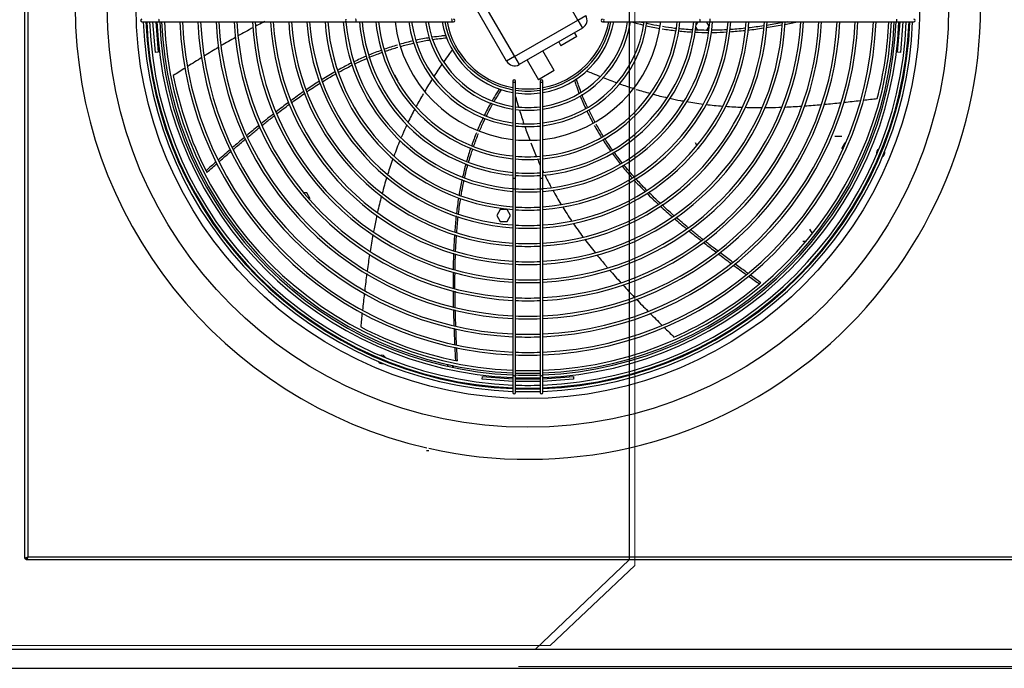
# Model space of a CAD drawing. Header units: millimetres. Extents: x 16698 to 93787, y -21104 to 39413.
# Tile 160 of 256: x 23937 to 24045, y 18109 to 18180. Entities that reach past the tile are written whole.
import ezdxf

# ---------------------------------------------------------------- set-up
doc = ezdxf.new("R2010")
doc.units = ezdxf.units.MM
for name, color, linetype in [('04817', 7, 'Continuous'), ('05001', 7, 'Continuous'), ('05362', 7, 'Continuous'), ('FE080_BOCCAGLIO_', 7, 'Continuous'), ('FE080_CORPO_VENT', 7, 'Continuous'), ('FE080_GRIGLIA_CO', 7, 'Continuous'), ('FL_KOTLOWNIA', 7, 'Continuous')]:
    doc.layers.add(name, color=color, linetype=linetype)
doc.linetypes.add('ZIGZAG', pattern='A,0.00254,-5.08,[131,ltypeshp.shx,S=5.08,R=0,X=-5.08,Y=0],-10.16,[131,ltypeshp.shx,S=5.08,R=180,X=5.08,Y=0],-5.08', length=20.32254)

msp = doc.modelspace()

# ---------------------------------------------------------------- linework, layer by layer
at = {"layer": '04817', "color": 7, "linetype": 'Continuous'}
for p, q in [((23938.01047, 18120.76347), (23938.01047, 18241.4629)), ((23938.32047, 18241.30318), (23938.32047, 18120.92318)), ((23938.01047, 18120.76347), (23938.16047, 18120.76347)), ((23938.16075, 18120.61318), (23938.16075, 18120.76318)), ((24048.01047, 18120.92318), (23938.32047, 18120.92318)), ((24048.01047, 18120.61318), (23938.16075, 18120.61318))]:
    msp.add_line(p, q, dxfattribs=at)
for points in [[(23938.01047, 18120.76347), (23938.01047, 18120.77678), (23938.01853, 18120.79009), (23938.04959, 18120.81671), (23938.07257, 18120.83002), (23938.12996, 18120.85663), (23938.16434, 18120.86994), (23938.23932, 18120.89656), (23938.27989, 18120.90987), (23938.32047, 18120.92318)], [(23938.16047, 18120.76347), (23938.16047, 18120.77678), (23938.16463, 18120.79009), (23938.18066, 18120.81671), (23938.19252, 18120.83002), (23938.22214, 18120.85663), (23938.23989, 18120.86994), (23938.27859, 18120.89656), (23938.29952, 18120.90987), (23938.32047, 18120.92318)], [(23938.32047, 18120.92318), (23938.30715, 18120.90224), (23938.29385, 18120.8813), (23938.26723, 18120.8426), (23938.25392, 18120.82486), (23938.2273, 18120.79524), (23938.21399, 18120.78338), (23938.18737, 18120.76735), (23938.17406, 18120.76318), (23938.16075, 18120.76318)], [(23938.32047, 18120.92318), (23938.30716, 18120.8826), (23938.29385, 18120.84204), (23938.26723, 18120.76706), (23938.25392, 18120.73267), (23938.2273, 18120.67529), (23938.21399, 18120.65231), (23938.18737, 18120.62125), (23938.17406, 18120.61318), (23938.16075, 18120.61318)]]:
    msp.add_open_spline(points, degree=3, knots=[0, 0, 0, 0, 0.25, 0.25, 0.5, 0.5, 0.75, 0.75, 1, 1, 1, 1], dxfattribs=at)
at = {"layer": '05001', "color": 7, "linetype": 'Continuous'}
msp.add_line((23981.91047, 18132.56318), (23982.16047, 18132.56318), dxfattribs=at)
at = {"layer": '05362', "color": 7, "linetype": 'Continuous'}
for p, q in [((24011.59281, 18179.46318), (24011.41232, 18179.15057)), ((24012.81679, 18178.96318), (24012.52812, 18179.46318)), ((24012.57405, 18178.54274), (24012.81679, 18178.96318)), ((24011.37632, 18178.83816), (24011.54115, 18178.55267)), ((23978.40414, 18173.66318), (23978.7823, 18173.00818)), ((24011.30414, 18166.26318), (24011.50057, 18165.92295)), ((24027.33863, 18166.91818), (24026.5823, 18166.91818)), ((24027.33863, 18165.60818), (24027.71679, 18166.26318)), ((24011.66067, 18165.64565), (24011.6823, 18165.60818)), ((23968.10287, 18160.76818), (23968.0823, 18160.76818)), ((23968.83863, 18160.76818), (23968.49145, 18160.76818)), ((23969.21679, 18160.11318), (23968.83863, 18160.76818)), ((23989.9823, 18158.91818), (23989.60414, 18158.26318)), ((23990.73863, 18158.91818), (23989.9823, 18158.91818)), ((23991.11679, 18158.26318), (23990.73863, 18158.91818)), ((23989.60414, 18158.26318), (23989.9823, 18157.60818)), ((23989.9823, 18157.60818), (23990.73863, 18157.60818)), ((23990.73863, 18157.60818), (23991.11679, 18158.26318)), ((24024.11278, 18156.29335), (24023.83863, 18156.76818)), ((24023.0823, 18155.45818), (24023.42755, 18155.45818)), ((24023.81897, 18155.45818), (24023.83863, 18155.45818)), ((24023.83863, 18155.45818), (24023.88346, 18155.53583))]:
    msp.add_line(p, q, dxfattribs=at)
for start, end in [(111.2580761, 151.4659945), (4.2454494, 44.4533678)]:
    msp.add_arc((23984.51047, 18141.61318), 0.375, start, end, dxfattribs=at)
at = {"layer": 'FE080_BOCCAGLIO_', "color": 7, "linetype": 'Continuous'}
for radius in [46, 42.85]:
    msp.add_circle((23993.01047, 18181.11318), radius, dxfattribs=at)
for centre, radius, start, end in [((23993.01047, 18181.11318), 49.5, 102.9035205, 257.0964795), ((23993.01047, 18181.11318), 49.5, 257.338425, 0), ((23993.01047, 18181.11318), 40.6, 182.3291645, 267.6708355), ((23993.01047, 18181.11318), 40.3, 182.3465129, 267.6534871), ((23993.01047, 18181.11318), 40.3, 272.3465129, 357.6534871), ((23993.01047, 18181.11318), 40.6, 272.3291645, 357.6708355), ((24031.58244, 18165.13615), 0.45, 116.1821214, 198.8178786), ((24031.58244, 18165.13615), 0.45, 61.4274071, 72.5126727), ((24031.58244, 18165.13615), 0.45, 298.3638833, 0), ((24031.58244, 18165.13615), 0.45, 0, 16.6361167), ((24031.58244, 18165.13615), 0.45, 242.4873273, 253.5725929), ((23977.03343, 18142.54121), 0.45, 152.4873273, 163.5725929), ((23977.03343, 18142.54121), 0.45, 208.3638833, 286.6361167), ((23977.03343, 18142.54121), 0.45, 26.1821214, 108.8178786), ((23977.03343, 18142.54121), 0.45, 331.4274071, 342.5126727), ((23993.01047, 18181.11318), 40.3, 268.0803033, 271.9196967), ((23993.01047, 18181.11318), 40.6, 268.0944935, 271.9055065)]:
    msp.add_arc(centre, radius, start, end, dxfattribs=at)
at = {"layer": 'FE080_CORPO_VENT', "color": 7, "linetype": 'Continuous'}
for p, q in [((23998.47457, 18179.64908), (23994.47457, 18186.57729)), ((23987.54636, 18182.57729), (23991.54636, 18175.64908)), ((23990.68034, 18175.14908), (23986.68034, 18182.07729)), ((23998.47457, 18179.64908), (23999.34059, 18180.14908)), ((23991.54636, 18175.64908), (23998.47457, 18179.64908)), ((23998.47457, 18179.64908), (23998.97457, 18178.78306)), ((23998.97457, 18178.78306), (23992.04636, 18174.78306)), ((23998.35854, 18177.85004), (23996.62649, 18176.85004)), ((23998.35854, 18177.85004), (23998.10854, 18178.28306)), ((23996.37649, 18177.28306), (23996.62649, 18176.85004)), ((23995.89444, 18174.11799), (23994.64444, 18176.28306)), ((23991.54636, 18175.64908), (23990.68034, 18175.14908)), ((23991.54636, 18175.64908), (23992.04636, 18174.78306)), ((23992.91239, 18175.28306), (23994.16239, 18173.11799)), ((23995.89444, 18174.11799), (23994.16239, 18173.11799))]:
    msp.add_line(p, q, dxfattribs=at)
for centre, radius, start, end in [((23998.47457, 18179.64908), 1, 300, 30), ((23993.01047, 18181.11318), 9, 190.5639776, 259.4360224), ((23993.01047, 18181.11318), 9, 280.5639776, 349.4360224), ((23993.01047, 18181.11318), 39.5, 345.2827061, 357.5985475), ((23991.54636, 18175.64908), 1, 210, 300), ((23993.01047, 18181.11318), 39.5, 190.9969918, 207.0058533), ((23993.01047, 18181.11318), 9, 261.3730734, 278.6269266), ((23993.01051, 18181.1131), 39.5, 207.0057094, 207.3096698), ((23993.01054, 18181.11325), 39.5, 309.8628523, 310.1668126), ((23993.01047, 18181.11318), 39.5, 293.8541346, 309.8629961), ((23993.01047, 18181.11318), 39.5, 242.4255632, 258.4344247)]:
    msp.add_arc(centre, radius, start, end, dxfattribs=at)
for points, knots in [([(23964.22718, 18179.48122), (23963.98743, 18179.36003), (23963.66339, 18179.19359), (23963.34091, 18179.02454), (23963.2563, 18178.97994)], [0.64142532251, 0.64142532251, 0.64142532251, 0.64142532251, 0.6662705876, 0.67512401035, 0.67512401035, 0.67512401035, 0.67512401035]), ([(24007.44639, 18178.98144), (24007.01248, 18179.05728), (24006.52506, 18179.15385), (24006.03508, 18179.26363), (24005.9793, 18179.2763)], [0.83227208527, 0.83227208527, 0.83227208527, 0.83227208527, 0.8753991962, 0.8809397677, 0.8809397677, 0.8809397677, 0.8809397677]), ([(24009.23284, 18178.7249), (24009.17245, 18178.73174), (24008.67048, 18178.79005), (24008.1695, 18178.86094), (24007.73163, 18178.93303)], [0.7734803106, 0.7734803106, 0.7734803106, 0.7734803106, 0.77941659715, 0.82283270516, 0.82283270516, 0.82283270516, 0.82283270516]), ([(24018.79495, 18179.01267), (24018.51723, 18178.97131), (24017.94709, 18178.89087), (24017.3754, 18178.82014), (24017.08217, 18178.7867)], [0.46051413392, 0.46051413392, 0.46051413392, 0.46051413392, 0.48806033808, 0.51698896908, 0.51698896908, 0.51698896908, 0.51698896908]), ([(24020.79954, 18179.34692), (24020.77799, 18179.34297), (24020.21391, 18179.2398), (24019.64836, 18179.14379), (24019.10303, 18179.05944)], [0.39403163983, 0.39403163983, 0.39403163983, 0.39403163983, 0.39618261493, 0.45032393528, 0.45032393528, 0.45032393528, 0.45032393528]), ([(23984.05183, 18177.95203), (23983.87138, 18177.93458), (23983.37086, 18177.8815), (23982.87034, 18177.81466), (23982.55037, 18177.7663)], [0, 0, 0, 0, 0.01934093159, 0.05364425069, 0.05364425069, 0.05364425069, 0.05364425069]), ([(24011.02737, 18178.57476), (24010.99345, 18178.57662), (24010.68765, 18178.59384), (24010.17945, 18178.62987), (24009.70615, 18178.6744), (24009.50414, 18178.69543)], [0.71482398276, 0.71482398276, 0.71482398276, 0.71482398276, 0.71814381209, 0.74475236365, 0.7645944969, 0.7645944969, 0.7645944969, 0.7645944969]), ([(24012.78943, 18178.52721), (24012.43561, 18178.52711), (24011.93726, 18178.53501), (24011.43925, 18178.5546), (24011.29493, 18178.56127)], [0.65739074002, 0.65739074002, 0.65739074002, 0.65739074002, 0.69197883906, 0.70609768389, 0.70609768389, 0.70609768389, 0.70609768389]), ([(24013.0355, 18178.29272), (24013.12266, 18178.29355), (24013.69875, 18178.30131), (24014.27906, 18178.32437), (24014.77398, 18178.35396)], [0.37196955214, 0.37196955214, 0.37196955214, 0.37196955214, 0.38062408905, 0.42910819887, 0.42910819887, 0.42910819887, 0.42910819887]), ([(24014.78802, 18178.58687), (24014.43522, 18178.56631), (24013.86024, 18178.54097), (24013.28447, 18178.5303), (24013.06233, 18178.5284)], [0.59218758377, 0.59218758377, 0.59218758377, 0.59218758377, 0.62677782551, 0.64849737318, 0.64849737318, 0.64849737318, 0.64849737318]), ([(24016.7891, 18178.75423), (24016.47547, 18178.72051), (24015.9022, 18178.66495), (24015.32756, 18178.6213), (24015.06751, 18178.6042)], [0.52662256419, 0.52662256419, 0.52662256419, 0.52662256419, 0.55753706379, 0.58305057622, 0.58305057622, 0.58305057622, 0.58305057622]), ([(23979.07293, 18176.76853), (23979.49885, 18176.88915), (23979.98763, 18177.01568), (23980.48471, 18177.13107), (23980.54624, 18177.14515)], [0.83205892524, 0.83205892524, 0.83205892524, 0.83205892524, 0.8753991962, 0.88151204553, 0.88151204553, 0.88151204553, 0.88151204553]), ([(23980.81437, 18177.2052), (23981.27789, 18177.30674), (23981.78853, 18177.40553), (23982.28269, 18177.48369), (23982.32625, 18177.49045)], [0.89037612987, 0.89037612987, 0.89037612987, 0.89037612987, 0.93628798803, 0.9407355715, 0.9407355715, 0.9407355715, 0.9407355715]), ([(23975.62985, 18175.56357), (23975.67672, 18175.58315), (23975.97514, 18175.70699), (23976.45454, 18175.89736), (23976.89038, 18176.05918), (23977.07158, 18176.12452)], [0.71318072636, 0.71318072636, 0.71318072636, 0.71318072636, 0.71814381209, 0.74475236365, 0.76357085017, 0.76357085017, 0.76357085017, 0.76357085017]), ([(23977.36309, 18176.22797), (23977.4189, 18176.24746), (23977.89351, 18176.41165), (23978.37263, 18176.56423), (23978.797, 18176.68892)], [0.7736429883, 0.7736429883, 0.7736429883, 0.7736429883, 0.77941659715, 0.82268914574, 0.82268914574, 0.82268914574, 0.82268914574]), ([(23984.75074, 18176.4199), (23984.61652, 18176.23669), (23984.30093, 18175.80118), (23983.99086, 18175.36127), (23983.81374, 18175.10569)], [0, 0, 0, 0, 0.021034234, 0.04979872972, 0.04979872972, 0.04979872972, 0.04979872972]), ([(23973.73716, 18174.96203), (23973.66154, 18174.9247), (23973.15447, 18174.67196), (23972.65014, 18174.40412), (23972.223, 18174.16633)], [0.37225087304, 0.37225087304, 0.37225087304, 0.37225087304, 0.38062408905, 0.42843756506, 0.42843756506, 0.42843756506, 0.42843756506]), ([(23972.30759, 18173.94824), (23972.61189, 18174.11709), (23973.11255, 18174.3858), (23973.62009, 18174.64198), (23973.81766, 18174.73925)], [0.59271557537, 0.59271557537, 0.59271557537, 0.59271557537, 0.62677782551, 0.6483082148, 0.6483082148, 0.6483082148, 0.6483082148]), ([(23974.07707, 18174.86556), (23974.3929, 18175.01764), (23974.83438, 18175.22161), (23975.28039, 18175.4154), (23975.40515, 18175.46866)], [0.65771056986, 0.65771056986, 0.65771056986, 0.65771056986, 0.69197883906, 0.70523540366, 0.70523540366, 0.70523540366, 0.70523540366]), ([(23970.57474, 18172.92856), (23970.83887, 18173.09254), (23971.32742, 18173.3889), (23971.82229, 18173.67528), (23972.04919, 18173.80352)], [0.52706818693, 0.52706818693, 0.52706818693, 0.52706818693, 0.55753706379, 0.58305175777, 0.58305175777, 0.58305175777, 0.58305175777]), ([(23999.42404, 18174.1049), (23999.63253, 18174.01481), (24000.14237, 18173.79764), (24000.65547, 18173.58723), (24000.95933, 18173.46558)], [0, 0, 0, 0, 0.021034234, 0.05131116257, 0.05131116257, 0.05131116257, 0.05131116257]), ([(23968.85843, 18171.81166), (23969.09388, 18171.97166), (23969.57324, 18172.29197), (23970.05822, 18172.60419), (23970.30521, 18172.75992)], [0.46013305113, 0.46013305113, 0.46013305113, 0.46013305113, 0.48806033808, 0.51668084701, 0.51668084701, 0.51668084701, 0.51668084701]), ([(23998.08584, 18173.08258), (23998.14301, 18172.91054), (23998.30462, 18172.4388), (23998.4794, 18171.97007), (23998.59588, 18171.67322)], [0, 0, 0, 0, 0.01934093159, 0.05314627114, 0.05314627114, 0.05314627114, 0.05314627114]), ([(23967.17876, 18170.62668), (23967.20587, 18170.64648), (23967.66713, 18170.98276), (23968.13279, 18171.31328), (23968.57552, 18171.61813)], [0.39288670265, 0.39288670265, 0.39288670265, 0.39288670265, 0.39618261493, 0.44892357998, 0.44892357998, 0.44892357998, 0.44892357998]), ([(23989.89634, 18172.1381), (23989.79747, 18171.98613), (23989.52372, 18171.55673), (23989.26098, 18171.11855), (23989.0965, 18170.83295)], [0, 0, 0, 0, 0.01934093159, 0.05427456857, 0.05427456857, 0.05427456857, 0.05427456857]), ([(23999.52655, 18170.10906), (23999.3273, 18170.53295), (23999.1205, 18171.00215), (23998.93685, 18171.46018), (23998.92092, 18171.50024)], [0.89096720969, 0.89096720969, 0.89096720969, 0.89096720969, 0.93628798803, 0.94063635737, 0.94063635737, 0.94063635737, 0.94063635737]), ([(23988.46606, 18169.15014), (23988.67437, 18169.57282), (23988.91581, 18170.034), (23989.16312, 18170.46936), (23989.18684, 18170.51082)], [0.89069386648, 0.89069386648, 0.89069386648, 0.89069386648, 0.93628798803, 0.94110867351, 0.94110867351, 0.94110867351, 0.94110867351]), ([(23991.64894, 18171.29734), (23991.66988, 18171.22237), (23991.77546, 18170.84693), (23991.88468, 18170.47232), (23991.9745, 18170.17311)], [0.01382839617, 0.01382839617, 0.01382839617, 0.01382839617, 0.021034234, 0.0499331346, 0.0499331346, 0.0499331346, 0.0499331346]), ([(24008.52681, 18171.09331), (24008.92054, 18171.00646), (24009.43244, 18170.90144), (24009.94626, 18170.80668), (24010.06374, 18170.78557)], [0.29613626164, 0.29613626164, 0.29613626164, 0.29613626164, 0.33347964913, 0.3445368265, 0.3445368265, 0.3445368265, 0.3445368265]), ([(23963.94547, 18168.13471), (23964.00731, 18168.18457), (23964.36897, 18168.47555), (23964.82845, 18168.84042), (23965.22826, 18169.15261), (23965.32497, 18169.2278)], [0.25926578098, 0.25926578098, 0.25926578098, 0.25926578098, 0.26706615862, 0.30484692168, 0.31687527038, 0.31687527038, 0.31687527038, 0.31687527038]), ([(24000.33524, 18168.51448), (24000.12733, 18168.89551), (23999.90461, 18169.32616), (23999.69021, 18169.76655), (23999.66782, 18169.81283)], [0.83289949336, 0.83289949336, 0.83289949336, 0.83289949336, 0.8753991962, 0.88037921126, 0.88037921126, 0.88037921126, 0.88037921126]), ([(24018.95199, 18170.08544), (24019.45391, 18170.08937), (24020.05567, 18170.10162), (24020.65669, 18170.12215), (24020.75659, 18170.12579)], [0.61986595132, 0.61986595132, 0.61986595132, 0.61986595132, 0.6662705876, 0.67552438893, 0.67552438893, 0.67552438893, 0.67552438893]), ([(23963.62376, 18168.14387), (23963.58597, 18168.11318), (23963.13096, 18167.7432), (23962.67905, 18167.37035), (23962.26694, 18167.02633)], [0.76087822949, 0.76087822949, 0.76087822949, 0.76087822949, 0.76543293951, 0.81575806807, 0.81575806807, 0.81575806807, 0.81575806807]), ([(23979.78418, 18168.20508), (23979.61364, 18167.84397), (23979.40213, 18167.37864), (23979.19979, 18166.90932), (23979.15597, 18166.80647)], [0.29649209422, 0.29649209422, 0.29649209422, 0.29649209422, 0.33347964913, 0.34383590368, 0.34383590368, 0.34383590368, 0.34383590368]), ([(23987.72861, 18167.53435), (23987.8965, 18167.93343), (23988.09663, 18168.38115), (23988.30986, 18168.82842), (23988.33505, 18168.88085)], [0.83300825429, 0.83300825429, 0.83300825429, 0.83300825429, 0.8753991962, 0.88103282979, 0.88103282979, 0.88103282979, 0.88103282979]), ([(24001.24035, 18166.96865), (24001.21388, 18167.01093), (24000.95143, 18167.43235), (24000.69905, 18167.86059), (24000.48151, 18168.24967)], [0.77454462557, 0.77454462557, 0.77454462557, 0.77454462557, 0.77941659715, 0.8230288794, 0.8230288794, 0.8230288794, 0.8230288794]), ([(23962.36393, 18166.83747), (23962.65859, 18167.08305), (23963.10641, 18167.45313), (23963.55623, 18167.81967), (23963.70875, 18167.94332)], [0.19234300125, 0.19234300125, 0.19234300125, 0.19234300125, 0.23002519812, 0.24930235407, 0.24930235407, 0.24930235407, 0.24930235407]), ([(23987.08364, 18165.86145), (23987.10001, 18165.90797), (23987.26571, 18166.37547), (23987.44334, 18166.84024), (23987.61232, 18167.25386), (23987.61268, 18167.25474)], [0.77460064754, 0.77460064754, 0.77460064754, 0.77460064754, 0.77941659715, 0.82303952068, 0.82313199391, 0.82313199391, 0.82313199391, 0.82313199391]), ([(23960.80612, 18165.52049), (23960.87761, 18165.58173), (23961.31114, 18165.95246), (23961.74158, 18166.31672), (23962.10293, 18166.61939)], [0.12569376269, 0.12569376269, 0.12569376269, 0.12569376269, 0.13484638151, 0.18119908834, 0.18119908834, 0.18119908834, 0.18119908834]), ([(24002.26216, 18165.44018), (24002.24147, 18165.46924), (24002.06326, 18165.72042), (24001.77173, 18166.14437), (24001.50967, 18166.54501), (24001.39842, 18166.71892)], [0.71465838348, 0.71465838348, 0.71465838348, 0.71465838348, 0.71814381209, 0.74475236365, 0.76492142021, 0.76492142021, 0.76492142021, 0.76492142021]), ([(23959.23561, 18164.1585), (23959.31567, 18164.2288), (23959.74665, 18164.60659), (23960.19769, 18164.99774), (23960.56698, 18165.31525)], [0.0573106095, 0.0573106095, 0.0573106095, 0.0573106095, 0.06814737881, 0.11548426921, 0.11548426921, 0.11548426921, 0.11548426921]), ([(23986.52367, 18164.10278), (23986.53397, 18164.1388), (23986.61972, 18164.43647), (23986.76892, 18164.92712), (23986.91761, 18165.37853), (23986.98302, 18165.57068)], [0.71448268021, 0.71448268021, 0.71448268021, 0.71448268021, 0.71814381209, 0.74475236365, 0.76458193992, 0.76458193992, 0.76458193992, 0.76458193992]), ([(24003.30927, 18164.05131), (24003.09254, 18164.32324), (24002.79314, 18164.71136), (24002.50278, 18165.10628), (24002.41925, 18165.22152)], [0.65798558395, 0.65798558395, 0.65798558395, 0.65798558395, 0.69197883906, 0.70588838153, 0.70588838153, 0.70588838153, 0.70588838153]), ([(23986.09561, 18162.43848), (23986.1721, 18162.77239), (23986.28705, 18163.24055), (23986.4126, 18163.70597), (23986.44979, 18163.84031)], [0.65849112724, 0.65849112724, 0.65849112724, 0.65849112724, 0.69197883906, 0.70560093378, 0.70560093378, 0.70560093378, 0.70560093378]), ([(24003.30504, 18163.68089), (24003.35532, 18163.61914), (24003.70847, 18163.18864), (24004.07525, 18162.76397), (24004.39849, 18162.40419)], [0.37271919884, 0.37271919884, 0.37271919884, 0.37271919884, 0.38062408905, 0.42793508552, 0.42793508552, 0.42793508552, 0.42793508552]), ([(24004.59714, 18162.52981), (24004.36668, 18162.78693), (24004.00388, 18163.2032), (24003.65117, 18163.62845), (24003.52058, 18163.78893)], [0.59298222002, 0.59298222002, 0.59298222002, 0.59298222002, 0.62677782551, 0.64700673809, 0.64700673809, 0.64700673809, 0.64700673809]), ([(23985.80699, 18162.22818), (23985.78762, 18162.13959), (23985.66702, 18161.57681), (23985.56038, 18161.00652), (23985.47963, 18160.5216)], [0.37161896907, 0.37161896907, 0.37161896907, 0.37161896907, 0.38062408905, 0.42870210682, 0.42870210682, 0.42870210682, 0.42870210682]), ([(23985.6997, 18160.43288), (23985.75866, 18160.78506), (23985.86252, 18161.35513), (23985.98104, 18161.92267), (23986.02867, 18162.13987)], [0.59182643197, 0.59182643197, 0.59182643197, 0.59182643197, 0.62677782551, 0.64851871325, 0.64851871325, 0.64851871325, 0.64851871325]), ([(23994.85289, 18162.73067), (23995.02985, 18162.37006), (23995.26711, 18161.90402), (23995.51362, 18161.44287), (23995.57128, 18161.33618)], [0.29627575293, 0.29627575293, 0.29627575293, 0.29627575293, 0.33347964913, 0.34471417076, 0.34471417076, 0.34471417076, 0.34471417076]), ([(24005.98643, 18161.05704), (24005.76638, 18161.27942), (24005.37231, 18161.68604), (24004.98642, 18162.10087), (24004.81561, 18162.28817)], [0.52687655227, 0.52687655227, 0.52687655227, 0.52687655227, 0.55753706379, 0.58235270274, 0.58235270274, 0.58235270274, 0.58235270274]), ([(24007.45858, 18159.63138), (24007.24835, 18159.827), (24006.82583, 18160.22638), (24006.41007, 18160.63316), (24006.20162, 18160.84103)], [0.45988884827, 0.45988884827, 0.45988884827, 0.45988884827, 0.48806033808, 0.51691485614, 0.51691485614, 0.51691485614, 0.51691485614]), ([(23985.42086, 18158.46789), (23985.45738, 18158.77707), (23985.52933, 18159.33646), (23985.61271, 18159.89459), (23985.65252, 18160.14419)], [0.52702531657, 0.52702531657, 0.52702531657, 0.52702531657, 0.55753706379, 0.58228163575, 0.58228163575, 0.58228163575, 0.58228163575]), ([(24008.99277, 18158.25336), (24008.96389, 18158.27846), (24008.51732, 18158.66725), (24008.07575, 18159.06202), (24007.66814, 18159.4374)], [0.39242609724, 0.39242609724, 0.39242609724, 0.39242609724, 0.39618261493, 0.4505503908, 0.4505503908, 0.4505503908, 0.4505503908]), ([(23976.48683, 18158.27664), (23976.37892, 18157.78621), (23976.25736, 18157.1988), (23976.14399, 18156.61027), (23976.12571, 18156.51427)], [0.61984472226, 0.61984472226, 0.61984472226, 0.61984472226, 0.6662705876, 0.67531596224, 0.67531596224, 0.67531596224, 0.67531596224]), ([(23985.22184, 18156.40076), (23985.24415, 18156.69468), (23985.29338, 18157.28057), (23985.35284, 18157.86579), (23985.38526, 18158.15732)], [0.45914289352, 0.45914289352, 0.45914289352, 0.45914289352, 0.48806033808, 0.51681219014, 0.51681219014, 0.51681219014, 0.51681219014]), ([(24012.1262, 18155.66876), (24012.06547, 18155.71667), (24011.70295, 18156.00323), (24011.25838, 18156.35928), (24010.87666, 18156.66999), (24010.79346, 18156.73796)], [0.25947035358, 0.25947035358, 0.25947035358, 0.25947035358, 0.26706615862, 0.30484692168, 0.3153957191, 0.3153957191, 0.3153957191, 0.3153957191]), ([(23985.10482, 18154.41352), (23985.10577, 18154.43553), (23985.13058, 18155.00567), (23985.16264, 18155.57565), (23985.20147, 18156.12322)], [0.39402038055, 0.39402038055, 0.39402038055, 0.39402038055, 0.39618261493, 0.45004213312, 0.45004213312, 0.45004213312, 0.45004213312]), ([(24012.19559, 18155.34778), (24012.23331, 18155.31825), (24012.68927, 18154.96166), (24013.14728, 18154.60865), (24013.56891, 18154.2875)], [0.76095027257, 0.76095027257, 0.76095027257, 0.76095027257, 0.76543293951, 0.81511785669, 0.81511785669, 0.81511785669, 0.81511785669]), ([(24013.73955, 18154.41793), (24013.4373, 18154.64849), (24012.98037, 18155.00006), (24012.5264, 18155.35431), (24012.37268, 18155.47488)], [0.1926810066, 0.1926810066, 0.1926810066, 0.1926810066, 0.23002519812, 0.24920672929, 0.24920672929, 0.24920672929, 0.24920672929]), ([(24015.37525, 18153.18828), (24015.30068, 18153.24358), (24014.83162, 18153.59204), (24014.3699, 18153.93885), (24013.98249, 18154.23303)], [0.12581940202, 0.12581940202, 0.12581940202, 0.12581940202, 0.13484638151, 0.18267861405, 0.18267861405, 0.18267861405, 0.18267861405]), ([(24000.54173, 18153.98175), (24000.86458, 18153.58289), (24001.26337, 18153.10292), (24001.66863, 18152.62914), (24001.7409, 18152.54507)], [0.61882872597, 0.61882872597, 0.61882872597, 0.61882872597, 0.6662705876, 0.67653291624, 0.67653291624, 0.67653291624, 0.67653291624]), ([(23985.0357, 18150.30057), (23985.03528, 18150.37892), (23985.03329, 18150.84201), (23985.03449, 18151.42399), (23985.03963, 18151.92757), (23985.04108, 18152.04639)], [0.25937253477, 0.25937253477, 0.25937253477, 0.25937253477, 0.26706615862, 0.30484692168, 0.3165158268, 0.3165158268, 0.3165158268, 0.3165158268]), ([(24017.02834, 18151.97767), (24016.95106, 18152.03353), (24016.49601, 18152.36308), (24016.02417, 18152.70854), (24015.63284, 18152.99762)], [0.05845385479, 0.05845385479, 0.05845385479, 0.05845385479, 0.06814737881, 0.11543690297, 0.11543690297, 0.11543690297, 0.11543690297]), ([(23984.82798, 18150.05037), (23984.82841, 18150.00207), (23984.83391, 18149.42277), (23984.84349, 18148.84409), (23984.85529, 18148.31411)], [0.76091325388, 0.76091325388, 0.76091325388, 0.76091325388, 0.76543293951, 0.81512690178, 0.81512690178, 0.81512690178, 0.81512690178]), ([(23985.06354, 18148.26712), (23985.0554, 18148.64559), (23985.04541, 18149.22092), (23985.03934, 18149.79561), (23985.03777, 18149.99147)], [0.19283837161, 0.19283837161, 0.19283837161, 0.19283837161, 0.23002519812, 0.24925559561, 0.24925559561, 0.24925559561, 0.24925559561]), ([(23985.1232, 18146.18571), (23985.11956, 18146.28887), (23985.09923, 18146.88025), (23985.08228, 18147.46468), (23985.07078, 18147.94793)], [0.12481137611, 0.12481137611, 0.12481137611, 0.12481137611, 0.13484638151, 0.18237820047, 0.18237820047, 0.18237820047, 0.18237820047]), ([(23985.20708, 18144.15304), (23985.20231, 18144.25377), (23985.17605, 18144.81855), (23985.15179, 18145.40667), (23985.13386, 18145.89102)], [0.05789369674, 0.05789369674, 0.05789369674, 0.05789369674, 0.06814737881, 0.11525815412, 0.11525815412, 0.11525815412, 0.11525815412]), ([(23985.29654, 18142.37373), (23985.29697, 18142.37364), (23985.28338, 18142.37634), (23985.21975, 18142.38908), (23985.16013, 18142.40108), (23985.09114, 18142.4152)], [0.5304023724, 0.5304023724, 0.5304023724, 0.5304023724, 0.75, 0.75, 1, 1, 1, 1])]:
    msp.add_open_spline(points, degree=3, knots=knots, dxfattribs=at)
for points in [[(24004.3836, 18179.44214), (24004.80057, 18179.32205), (24005.22167, 18179.21114), (24005.64669, 18179.10952)], [(24005.66963, 18179.34835), (24005.53521, 18179.3804), (24005.40109, 18179.41339), (24005.26767, 18179.44729)], [(24005.95854, 18179.03678), (24006.44295, 18178.92662), (24006.93235, 18178.82845), (24007.42643, 18178.7424)], [(24019.07707, 18178.83146), (24019.6476, 18178.92048), (24020.21938, 18179.01863), (24020.79161, 18179.12446)], [(24021.10154, 18179.18251), (24021.56393, 18179.27021), (24022.02652, 18179.36274), (24022.48892, 18179.45936)], [(24021.37112, 18179.45423), (24021.28667, 18179.43802), (24021.20219, 18179.42195), (24021.11768, 18179.40604)], [(23962.96082, 18178.8233), (23962.40519, 18178.52699), (23961.854, 18178.22326), (23961.30648, 18177.91337)], [(24007.70793, 18178.69478), (24008.20342, 18178.6134), (24008.70352, 18178.54417), (24009.20793, 18178.48723)], [(24009.47797, 18178.45797), (24009.98203, 18178.40561), (24010.49032, 18178.36548), (24011.00253, 18178.33773)], [(24011.26982, 18178.32439), (24011.76712, 18178.30169), (24012.26805, 18178.29061), (24012.77234, 18178.2913)], [(24015.04354, 18178.37104), (24015.61789, 18178.40949), (24016.19547, 18178.46114), (24016.77545, 18178.52444)], [(24017.05945, 18178.55633), (24017.63029, 18178.62224), (24018.20332, 18178.69915), (24018.77774, 18178.78559)], [(23961.03154, 18177.75707), (23960.51161, 18177.46021), (23959.99489, 18177.15797), (23959.48073, 18176.85144)], [(23978.73843, 18176.92075), (23978.25893, 18176.78009), (23977.78053, 18176.62661), (23977.30356, 18176.4603)], [(23980.48515, 18177.37545), (23979.99517, 18177.26397), (23979.5059, 18177.13921), (23979.01769, 18177.00118)], [(23982.26195, 18177.72117), (23981.75543, 18177.63923), (23981.24922, 18177.54319), (23980.7437, 18177.43304)], [(23982.6342, 18177.53606), (23983.11044, 18177.60342), (23983.59033, 18177.65728), (23984.13612, 18177.71663)], [(23959.18483, 18176.6744), (23958.66082, 18176.35977), (23958.13935, 18176.04089), (23957.61972, 18175.71892)], [(23975.31825, 18175.69008), (23974.87442, 18175.5002), (23974.43226, 18175.299), (23973.99205, 18175.08647)], [(23977.01377, 18176.35761), (23976.54422, 18176.18857), (23976.07613, 18176.00706), (23975.60982, 18175.81309)], [(23957.36371, 18175.55995), (23956.84389, 18175.23651), (23956.32581, 18174.91017), (23955.80877, 18174.58209)], [(23983.61602, 18174.81856), (23983.31491, 18174.37847), (23983.0198, 18173.93405), (23982.73139, 18173.48531)], [(23955.53517, 18174.40827), (23955.10154, 18174.13245), (23954.66855, 18173.85555), (23954.2358, 18173.57826)], [(23971.96987, 18174.02413), (23971.47517, 18173.74375), (23970.98323, 18173.4504), (23970.49411, 18173.14577)], [(23970.22915, 18172.97948), (23969.74541, 18172.67359), (23969.26445, 18172.35693), (23968.78635, 18172.03116)], [(23982.57195, 18173.2357), (23982.28417, 18172.78241), (23982.00333, 18172.32473), (23981.73015, 18171.86267)], [(23998.80771, 18171.79077), (23998.63573, 18172.24082), (23998.47621, 18172.69736), (23998.29658, 18173.21714)], [(24001.21525, 18173.36383), (24001.72387, 18173.163), (24002.23554, 18172.96932), (24002.75007, 18172.78353)], [(24003.04317, 18172.67866), (24003.54857, 18172.49952), (24004.0567, 18172.32809), (24004.56739, 18172.1651)], [(23968.50751, 18171.83992), (23968.02938, 18171.50987), (23967.55413, 18171.171), (23967.08183, 18170.82495)], [(23981.56805, 18171.58642), (23981.3048, 18171.1344), (23981.04896, 18170.67821), (23980.80122, 18170.21786)], [(23989.31589, 18170.73336), (23989.56666, 18171.16044), (23989.83029, 18171.57969), (23990.13293, 18172.05723)], [(23998.71813, 18171.36693), (23998.90774, 18170.89985), (23999.11055, 18170.43608), (23999.32649, 18169.976)], [(24004.85571, 18172.07407), (24005.36327, 18171.91555), (24005.87331, 18171.76546), (24006.38569, 18171.6245)], [(24006.66825, 18171.54775), (24007.19075, 18171.40768), (24007.71563, 18171.27719), (24008.24272, 18171.15703)], [(23966.85289, 18170.65649), (23966.39283, 18170.31651), (23965.93559, 18169.96996), (23965.48125, 18169.61839)], [(23965.56875, 18169.41665), (23966.02396, 18169.76799), (23966.48273, 18170.11472), (23966.9458, 18170.45582)], [(23988.96123, 18170.59542), (23988.70816, 18170.146), (23988.46642, 18169.68794), (23988.23627, 18169.22153)], [(24010.36235, 18170.73306), (24010.96248, 18170.62988), (24011.56502, 18170.54033), (24012.16939, 18170.46347)], [(24012.47899, 18170.42522), (24013.08036, 18170.35311), (24013.68345, 18170.29339), (24014.28769, 18170.24515)], [(24023.28615, 18170.26233), (24023.89457, 18170.30503), (24024.50241, 18170.35422), (24025.10978, 18170.40853)], [(24025.44202, 18170.43875), (24026.03954, 18170.49399), (24026.63662, 18170.55397), (24027.2334, 18170.61741)], [(24027.57872, 18170.6545), (24028.1716, 18170.71881), (24028.76418, 18170.78629), (24029.3566, 18170.85568)], [(24029.70592, 18170.89682), (24030.20887, 18170.95633), (24030.71171, 18171.01706), (24031.21452, 18171.07821)], [(23965.23721, 18169.42887), (23964.77544, 18169.06896), (23964.31668, 18168.70414), (23963.861, 18168.33603)], [(23980.64462, 18169.92425), (23980.39072, 18169.44394), (23980.14571, 18168.95913), (23979.91036, 18168.46982)], [(23992.07589, 18169.83901), (23992.23284, 18169.32736), (23992.39697, 18168.81771), (23992.56872, 18168.31062)], [(23999.45305, 18169.7099), (23999.66485, 18169.27036), (23999.88868, 18168.83427), (24000.12449, 18168.40194)], [(24014.62167, 18170.21966), (24015.22283, 18170.17588), (24015.82502, 18170.1433), (24016.4277, 18170.12101)], [(24016.77244, 18170.10937), (24017.37888, 18170.09087), (24017.98571, 18170.08262), (24018.59236, 18170.08371)], [(24021.11678, 18170.13986), (24021.72785, 18170.16535), (24022.3382, 18170.19893), (24022.94793, 18170.23927)], [(23988.1188, 18168.98065), (23987.9029, 18168.53269), (23987.69759, 18168.07718), (23987.5031, 18167.61438)], [(24000.27022, 18168.13796), (24000.51359, 18167.70237), (24000.76918, 18167.27069), (24001.03692, 18166.84324)], [(23987.38696, 18167.33402), (23987.20152, 18166.87981), (23987.02641, 18166.41872), (23986.86182, 18165.951)], [(23992.66517, 18168.02846), (23992.83784, 18167.52792), (23993.01806, 18167.02998), (23993.20625, 18166.53521)], [(23962.00914, 18166.8106), (23961.57571, 18166.44703), (23961.14477, 18166.08117), (23960.71593, 18165.71337)], [(23979.02534, 18166.4963), (23978.78826, 18165.92669), (23978.56427, 18165.35155), (23978.35254, 18164.77169)], [(23993.3217, 18166.23465), (23993.51216, 18165.74373), (23993.71059, 18165.25605), (23993.91744, 18164.77215)], [(24001.19233, 18166.59775), (24001.46762, 18166.16743), (24001.7553, 18165.7415), (24002.0553, 18165.3203)], [(23960.4709, 18165.50281), (23960.023, 18165.11719), (23959.57733, 18164.7295), (23959.13347, 18164.34015)], [(23986.76225, 18165.66349), (23986.59833, 18165.18237), (23986.44545, 18164.69437), (23986.30383, 18164.19976)], [(24002.21983, 18165.09148), (24002.50246, 18164.70209), (24002.7957, 18164.31683), (24003.09948, 18163.93597)], [(23958.93272, 18164.16384), (23958.55984, 18163.83594), (23958.1882, 18163.50691), (23957.81754, 18163.17696)], [(23957.91441, 18162.98966), (23958.31641, 18163.34678), (23958.67397, 18163.66402), (23959.02791, 18163.97581)], [(23978.25553, 18164.50327), (23978.05279, 18163.93655), (23977.8616, 18163.36547), (23977.68122, 18162.79074)], [(23986.22314, 18163.91278), (23986.09649, 18163.45406), (23985.97946, 18162.98974), (23985.87222, 18162.52005)], [(23994.04346, 18164.48018), (23994.13736, 18164.26476), (23994.23295, 18164.05012), (23994.33028, 18163.8363)], [(23994.62502, 18163.20255), (23994.65834, 18163.13243), (23994.69185, 18163.0624), (23994.72556, 18162.99247)], [(23977.57781, 18162.45701), (23977.39937, 18161.87369), (23977.23186, 18161.28678), (23977.07451, 18160.69706)], [(24004.61135, 18162.16926), (24004.99489, 18161.74948), (24005.39046, 18161.33528), (24005.79637, 18160.92632)], [(23995.73106, 18161.04348), (23996.0182, 18160.52263), (23996.31691, 18160.00807), (23996.62619, 18159.49971)], [(24006.00639, 18160.71611), (24006.41942, 18160.30536), (24006.84269, 18159.8999), (24007.27448, 18159.49942)], [(23976.99959, 18160.41311), (23976.84475, 18159.8197), (23976.70004, 18159.22356), (23976.56468, 18158.62548)], [(23985.42901, 18160.2096), (23985.34181, 18159.65763), (23985.26604, 18159.09996), (23985.20046, 18158.53763)], [(23996.81398, 18159.19389), (23997.12535, 18158.69141), (23997.44695, 18158.19502), (23997.7778, 18157.70459)], [(24007.47894, 18159.31074), (24007.91426, 18158.911), (24008.35787, 18158.51621), (24008.80802, 18158.12605)], [(23985.16602, 18158.23341), (23985.10258, 18157.65578), (23985.04961, 18157.07348), (23985.0058, 18156.48763)], [(23997.97087, 18157.42059), (23998.31219, 18156.92233), (23998.66294, 18156.43025), (23999.02208, 18155.94425)], [(24009.02522, 18157.93859), (24009.46387, 18157.56157), (24009.90842, 18157.18886), (24010.3573, 18156.82017)], [(24010.54358, 18156.94288), (24010.09169, 18157.31487), (24009.64363, 18157.69149), (24009.20026, 18158.07376)], [(24010.61776, 18156.60707), (24011.05839, 18156.24796), (24011.50286, 18155.89263), (24011.94971, 18155.54083)], [(23976.06591, 18156.19595), (23975.95117, 18155.57715), (23975.84499, 18154.95719), (23975.74592, 18154.33626)], [(23984.984, 18156.18507), (23984.94463, 18155.61706), (23984.91361, 18155.04591), (23984.88978, 18154.47267)], [(23999.21011, 18155.69137), (23999.58205, 18155.19421), (23999.96265, 18154.70343), (24000.35077, 18154.2189)], [(23984.87736, 18154.15632), (23984.85568, 18153.57017), (23984.84126, 18152.98203), (23984.83283, 18152.39299)], [(23975.69547, 18154.01614), (23975.60352, 18153.42527), (23975.51777, 18152.83357), (23975.43695, 18152.24119)], [(23985.0452, 18152.34302), (23985.0543, 18152.92578), (23985.06936, 18153.50844), (23985.0917, 18154.09095)], [(24013.81479, 18154.10064), (24014.2778, 18153.74956), (24014.74259, 18153.40158), (24015.20889, 18153.05622)], [(23984.8291, 18152.09703), (23984.82276, 18151.51817), (23984.82201, 18150.93862), (23984.82563, 18150.35942)], [(24001.94031, 18152.31415), (24002.34709, 18151.84524), (24002.75993, 18151.38212), (24003.17782, 18150.92383)], [(24015.47166, 18152.862), (24015.93557, 18152.51979), (24016.40092, 18152.18008), (24016.86744, 18151.84241)], [(23975.39342, 18151.91853), (23975.31234, 18151.31078), (23975.23621, 18150.70237), (23975.16367, 18150.09347)], [(24017.14957, 18151.63855), (24017.54169, 18151.35569), (24017.93461, 18151.0742), (24018.32815, 18150.7938)], [(24018.48921, 18150.92992), (24018.06673, 18151.23157), (24017.6897, 18151.5011), (24017.31975, 18151.76745)], [(24003.40176, 18150.6792), (24003.81076, 18150.23419), (24004.22437, 18149.79358), (24004.64165, 18149.35649)], [(23975.12147, 18149.73571), (23975.05074, 18149.1305), (23974.98331, 18148.52484), (23974.91783, 18147.91892)], [(24004.85837, 18149.13012), (24005.28133, 18148.68959), (24005.70787, 18148.25247), (24006.13702, 18147.81785)], [(23984.86286, 18147.99065), (23984.87733, 18147.40094), (23984.89545, 18146.81179), (23984.91663, 18146.22311)], [(23974.88818, 18147.64329), (23974.83309, 18147.12899), (23974.77927, 18146.61451), (23974.72589, 18146.09998)], [(24006.35684, 18147.59565), (24006.78639, 18147.1623), (24007.21838, 18146.73128), (24007.65181, 18146.30164)], [(23984.92689, 18145.94437), (23984.94876, 18145.36296), (23984.97354, 18144.78199), (23985.00068, 18144.20139)], [(24007.89591, 18146.05997), (24008.25812, 18145.70177), (24008.62122, 18145.34441), (24008.98465, 18144.98735)], [(23985.01571, 18143.88486), (23985.03935, 18143.39474), (23985.0646, 18142.90487), (23985.09114, 18142.4152)], [(23985.29798, 18142.37415), (23985.26964, 18142.90674), (23985.24472, 18143.38069), (23985.22179, 18143.84809)]]:
    msp.add_open_spline(points, degree=3, dxfattribs=at)
at = {"layer": 'FE080_GRIGLIA_CO', "color": 7, "linetype": 'Continuous'}
for p, q in [((23950.81047, 18179.46318), (23952.67875, 18179.46318)), ((23952.01047, 18179.45102), (23952.01047, 18179.46318)), ((23952.28155, 18176.11318), (23952.01047, 18179.45102)), ((23952.31047, 18179.46318), (23952.58056, 18176.13747)), ((23952.67875, 18179.46318), (23973.10114, 18179.46318)), ((23973.10114, 18179.46318), (23974.1574, 18179.46318)), ((23974.1574, 18179.46318), (23984.66444, 18179.46318)), ((23984.66444, 18179.46318), (23984.86047, 18179.46318)), ((24001.16047, 18179.46318), (24001.35649, 18179.46318)), ((24001.35649, 18179.46318), (24011.86353, 18179.46318)), ((24011.86353, 18179.46318), (24012.91979, 18179.46318)), ((24012.91979, 18179.46318), (24033.34218, 18179.46318)), ((24033.34218, 18179.46318), (24035.21047, 18179.46318)), ((24033.44037, 18176.13747), (24033.71047, 18179.46318)), ((24034.01047, 18179.45102), (24033.73938, 18176.11318)), ((24034.01047, 18179.46318), (24034.01047, 18179.45102)), ((23952.58056, 18176.13747), (23952.28155, 18176.11318)), ((24033.73938, 18176.11318), (24033.44037, 18176.13747)), ((23991.36047, 18172.96318), (23991.36047, 18172.76716)), ((23991.36047, 18172.76716), (23991.36047, 18162.26012)), ((23991.66047, 18172.76716), (23991.66047, 18172.96318)), ((23991.66047, 18162.26012), (23991.66047, 18172.76716)), ((23994.36047, 18172.96318), (23994.36047, 18172.76716)), ((23994.36047, 18172.76716), (23994.36047, 18162.26012)), ((23994.66047, 18172.76716), (23994.66047, 18172.96318)), ((23994.66047, 18162.26012), (23994.66047, 18172.76716)), ((23991.36047, 18162.26012), (23991.36047, 18161.20386)), ((23991.66047, 18161.20386), (23991.66047, 18162.26012)), ((23994.36047, 18162.26012), (23994.36047, 18161.20386)), ((23994.66047, 18161.20386), (23994.66047, 18162.26012)), ((23991.36047, 18161.20386), (23991.36047, 18140.78147)), ((23991.66047, 18140.78147), (23991.66047, 18161.20386)), ((23994.36047, 18161.20386), (23994.36047, 18140.78147)), ((23994.66047, 18140.78147), (23994.66047, 18161.20386)), ((23988.01047, 18140.38426), (23988.03475, 18140.68328)), ((23991.3483, 18140.11318), (23988.01047, 18140.38426)), ((23988.03475, 18140.68328), (23991.36047, 18140.41318)), ((23991.36047, 18140.78147), (23991.36047, 18138.91318)), ((23991.66047, 18138.91318), (23991.66047, 18140.78147)), ((23991.66047, 18140.41318), (23994.36047, 18140.41318)), ((23994.36047, 18140.78147), (23994.36047, 18138.91318)), ((23994.66047, 18138.91318), (23994.66047, 18140.78147)), ((23994.66047, 18140.41318), (23997.98618, 18140.68328)), ((23998.01047, 18140.38426), (23994.67263, 18140.11318)), ((23997.98618, 18140.68328), (23998.01047, 18140.38426)), ((23991.36047, 18140.11318), (23991.3483, 18140.11318)), ((23994.36047, 18140.11318), (23991.66047, 18140.11318)), ((23994.67263, 18140.11318), (23994.66047, 18140.11318))]:
    msp.add_line(p, q, dxfattribs=at)
for centre, radius, start, end in [((23950.81047, 18179.61318), 0.15, 90, 270), ((23993.01047, 18181.11318), 42.1, 182.2461343, 267.7538657), ((23993.01047, 18181.11318), 41.8, 182.2622633, 267.7377367), ((23993.01047, 18181.11318), 41.71309, 182.2669792, 267.7330208), ((23993.01047, 18181.11318), 41.41309, 182.2834101, 267.7165899), ((23993.01047, 18181.11318), 40.09168, 182.3587125, 267.6412875), ((23993.01047, 18181.11318), 39.79168, 182.3765056, 267.6234944), ((23993.01047, 18181.11318), 38.10892, 182.481508, 267.518492), ((23993.01047, 18181.11318), 37.80892, 182.5012104, 267.4987896), ((23993.01047, 18181.11318), 36.12617, 182.617796, 267.382204), ((23993.01047, 18181.11318), 35.82617, 182.6397323, 267.3602677), ((23993.01047, 18181.11318), 34.14341, 182.7699305, 267.2300695), ((23993.01047, 18181.11318), 33.84341, 182.7945035, 267.2054965), ((23993.01047, 18181.11318), 32.16065, 182.940847, 267.059153), ((23993.01047, 18181.11318), 31.86065, 182.9685627, 267.0314373), ((23993.01047, 18181.11318), 30.1779, 183.1342543, 266.8657457), ((23993.01047, 18181.11318), 29.8779, 183.1657569, 266.8342431), ((23993.01047, 18181.11318), 28.19514, 183.3549073, 266.6450927), ((23993.01047, 18181.11318), 27.89514, 183.3910298, 266.6089702), ((23993.01047, 18181.11318), 26.21238, 183.6090034, 266.3909966), ((23993.01047, 18181.11318), 25.91238, 183.6508429, 266.3491571), ((23993.01047, 18181.11318), 24.22963, 183.9047758, 266.0952242), ((23993.01047, 18181.11318), 23.92963, 183.9538064, 266.0461936), ((23993.01047, 18181.11318), 22.24687, 184.253404, 265.746596), ((23993.01047, 18181.11318), 21.94687, 184.3116546, 265.6883454), ((23993.01047, 18181.11318), 20.26183, 184.6709921, 265.3290079), ((23993.01047, 18181.11318), 19.96183, 184.7413504, 265.2586496), ((23993.01047, 18181.11318), 18.50622, 185.1152385, 264.8847615), ((23993.01047, 18181.11318), 18.20622, 185.1997571, 264.8002429), ((23993.01047, 18181.11318), 16.71015, 185.6667567, 264.3332433), ((23993.01047, 18181.11318), 16.41015, 185.7707013, 264.2292987), ((23993.01047, 18181.11318), 14.61407, 186.482796, 263.517204), ((23993.01047, 18181.11318), 13.118, 187.2258822, 262.7741178), ((23993.01047, 18181.11318), 12.818, 187.3959356, 262.6040644), ((23993.01047, 18181.11318), 11.32192, 188.3798411, 261.6201589), ((23993.01047, 18181.11318), 11.02192, 188.6096365, 261.3903635), ((23993.01047, 18181.11318), 9.52585, 189.9746773, 260.0253227), ((23993.01047, 18181.11318), 9.22585, 190.3025109, 259.6974891), ((23984.86047, 18179.61318), 0.15, 0, 90), ((23984.86047, 18179.61318), 0.15, 270, 0), ((23993.01047, 18181.11318), 41.8, 272.2622633, 357.7377367), ((23993.01047, 18181.11318), 42.1, 272.2461343, 357.7538657), ((23993.01047, 18181.11318), 41.71309, 272.2669792, 357.7330208), ((23993.01047, 18181.11318), 39.79168, 272.3765056, 357.6234944), ((23993.01047, 18181.11318), 40.09168, 272.3587125, 357.6412875), ((23993.01047, 18181.11318), 37.80892, 272.5012104, 357.4987896), ((23993.01047, 18181.11318), 38.10892, 272.481508, 357.518492), ((23993.01047, 18181.11318), 35.82617, 272.6397323, 357.3602677), ((23993.01047, 18181.11318), 36.12617, 272.617796, 357.382204), ((23993.01047, 18181.11318), 33.84341, 272.7945035, 357.2054965), ((23993.01047, 18181.11318), 34.14341, 272.7699305, 357.2300695), ((23993.01047, 18181.11318), 31.86065, 272.9685627, 357.0314373), ((23993.01047, 18181.11318), 32.16065, 272.940847, 357.059153), ((23993.01047, 18181.11318), 29.8779, 273.1657569, 356.8342431), ((23993.01047, 18181.11318), 30.1779, 273.1342543, 356.8657457), ((23993.01047, 18181.11318), 27.89514, 273.3910298, 356.6089702), ((23993.01047, 18181.11318), 28.19514, 273.3549073, 356.6450927), ((23993.01047, 18181.11318), 25.91238, 273.6508429, 356.3491571), ((23993.01047, 18181.11318), 26.21238, 273.6090034, 356.3909966), ((23993.01047, 18181.11318), 23.92963, 273.9538064, 356.0461936), ((23993.01047, 18181.11318), 24.22963, 273.9047758, 356.0952242), ((23993.01047, 18181.11318), 21.94687, 274.3116546, 355.6883454), ((23993.01047, 18181.11318), 22.24687, 274.253404, 355.746596), ((23993.01047, 18181.11318), 19.96183, 274.7413504, 355.2586496), ((23993.01047, 18181.11318), 20.26183, 274.6709921, 355.3290079), ((23993.01047, 18181.11318), 18.20622, 275.1997571, 354.8002429), ((23993.01047, 18181.11318), 18.50622, 275.1152385, 354.8847615), ((23993.01047, 18181.11318), 16.41015, 275.7707013, 354.2292987), ((23993.01047, 18181.11318), 16.71015, 275.6667567, 354.3332433), ((23993.01047, 18181.11318), 14.61407, 276.482796, 353.517204), ((23993.01047, 18181.11318), 12.818, 277.3959356, 352.6040644), ((23993.01047, 18181.11318), 13.118, 277.2258822, 352.7741178), ((23993.01047, 18181.11318), 11.02192, 278.6096365, 351.3903635), ((23993.01047, 18181.11318), 11.32192, 278.3798411, 351.6201589), ((23993.01047, 18181.11318), 9.22585, 280.3025109, 349.6974891), ((23993.01047, 18181.11318), 9.52585, 279.9746773, 350.0253227), ((23993.01047, 18181.11318), 41.41309, 272.2834101, 357.7094305), ((24001.16047, 18179.61318), 0.15, 90, 270), ((24035.21047, 18179.61318), 0.15, 0, 90), ((24035.21047, 18179.61318), 0.15, 270, 0), ((23991.51047, 18172.96318), 0.15, 0, 180), ((23994.51047, 18172.96318), 0.15, 0, 180), ((23993.01047, 18181.11318), 9.22585, 261.5858118, 278.4141882), ((23993.01047, 18181.11318), 9.52585, 261.8526326, 278.1473674), ((23993.01047, 18181.11318), 11.02192, 262.9645655, 277.0354345), ((23993.01047, 18181.11318), 11.32192, 263.1518904, 276.8481096), ((23993.01047, 18181.11318), 12.818, 263.9543586, 276.0456414), ((23993.01047, 18181.11318), 13.118, 264.0931162, 275.9068838), ((23993.01047, 18181.11318), 14.61407, 264.6996475, 275.3003525), ((23993.01047, 18181.11318), 16.41015, 265.2811627, 274.7188373), ((23993.01047, 18181.11318), 16.71015, 265.3660676, 274.6339324), ((23993.01047, 18181.11318), 18.20622, 265.7475878, 274.2524122), ((23993.01047, 18181.11318), 18.50622, 265.8166464, 274.1833536), ((23993.01047, 18181.11318), 19.96183, 266.1221795, 273.8778205), ((23993.01047, 18181.11318), 20.26183, 266.179681, 273.820319), ((23993.01047, 18181.11318), 21.94687, 266.4733848, 273.5266152), ((23993.01047, 18181.11318), 22.24687, 266.5210003, 273.4789997), ((23993.01047, 18181.11318), 23.92963, 266.7659173, 273.2340827), ((23993.01047, 18181.11318), 24.22963, 266.806002, 273.193998), ((23993.01047, 18181.11318), 25.91238, 267.0136156, 272.9863844), ((23993.01047, 18181.11318), 26.21238, 267.0478251, 272.9521749), ((23993.01047, 18181.11318), 27.89514, 267.226057, 272.773943), ((23993.01047, 18181.11318), 28.19514, 267.2555948, 272.7444052), ((23993.01047, 18181.11318), 29.8779, 267.4102713, 272.5897287), ((23993.01047, 18181.11318), 30.1779, 267.4360332, 272.5639668), ((23993.01047, 18181.11318), 31.86065, 267.5715355, 272.4284645), ((23993.01047, 18181.11318), 32.16065, 267.594202, 272.405798), ((23993.01047, 18181.11318), 33.84341, 267.7138879, 272.2861121), ((23993.01047, 18181.11318), 34.14341, 267.7339852, 272.2660148), ((23993.01047, 18181.11318), 35.82617, 267.8404717, 272.1595283), ((23993.01047, 18181.11318), 36.12617, 267.8584133, 272.1415867), ((23993.01047, 18181.11318), 37.80892, 267.9537701, 272.0462299), ((23993.01047, 18181.11318), 38.10892, 267.9698852, 272.0301148), ((23993.01047, 18181.11318), 39.79168, 268.0557707, 271.9442293), ((23993.01047, 18181.11318), 40.09168, 268.0703246, 271.9296754), ((23993.01047, 18181.11318), 41.41309, 268.1319189, 271.8680811), ((23993.01047, 18181.11318), 41.71309, 268.1453589, 271.8546411), ((23993.01047, 18181.11318), 41.8, 268.1492164, 271.8507836), ((23991.51047, 18138.91318), 0.15, 180, 0), ((23993.01047, 18181.11318), 42.1, 268.1624094, 271.8375906), ((23994.51047, 18138.91318), 0.15, 180, 0)]:
    msp.add_arc(centre, radius, start, end, dxfattribs=at)
for centre, major_axis, ratio, start_param, end_param in [((23952.67875, 18179.61318), (0, -0.15), 0.131030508, 3.141592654, 6.283185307), ((23973.10114, 18179.61318), (0, -0.15), 0.131030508, 3.141592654, 6.283185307), ((23974.1574, 18179.61318), (0, -0.15), 0.439919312, 0, 3.141592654), ((23984.66444, 18179.61318), (0, -0.15), 0.439919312, 0, 3.141592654), ((24001.35649, 18179.61318), (0, -0.15), 0.439919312, 3.141592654, 6.283185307), ((24011.86353, 18179.61318), (0, -0.15), 0.439919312, 3.141592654, 6.283185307), ((24012.91979, 18179.61318), (0, -0.15), 0.131030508, 0, 3.141592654), ((24033.34218, 18179.61318), (0, -0.15), 0.131030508, 0, 3.141592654), ((23991.51047, 18172.76716), (0.15, 0), 0.439919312, 0, 3.141592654), ((23994.51047, 18172.76716), (0.15, 0), 0.439919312, 0, 3.141592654), ((23991.51047, 18162.26012), (0.15, 0), 0.439919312, 0, 3.141592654), ((23994.51047, 18162.26012), (0.15, 0), 0.439919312, 0, 3.141592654), ((23991.51047, 18161.20386), (0.15, 0), 0.131030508, 3.141592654, 6.283185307), ((23994.51047, 18161.20386), (0.15, 0), 0.131030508, 3.141592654, 6.283185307), ((23991.51047, 18140.78147), (-0.15, 0), 0.131030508, 0, 3.141592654), ((23994.51047, 18140.78147), (-0.15, 0), 0.131030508, 0, 3.141592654)]:
    msp.add_ellipse(centre, major_axis=major_axis, ratio=ratio, start_param=start_param, end_param=end_param, dxfattribs=at)
at = {"layer": 'FL_KOTLOWNIA', "color": 7, "lineweight": 30}
msp.add_lwpolyline([(24299.49114, 18108.75925), (24299.49114, 18249.75925), (23928.49114, 18249.75925), (23928.49114, 18108.75925)], close=True, dxfattribs=at)
at = {"layer": 'FL_KOTLOWNIA', "color": 7, "linetype": 'ZIGZAG', "lineweight": 0, "ltscale": 20}
for points in [[(24004.69741, 18244.18326), (24004.69741, 18120.01143), (23995.44409, 18111.25031), (23882.52623, 18111.25031)], [(24103.8249, 18243.11244), (24103.8249, 18113.57563), (24093.94291, 18108.94546), (23991.97443, 18108.94546)]]:
    msp.add_lwpolyline(points, dxfattribs=at)
at = {"layer": 'FL_KOTLOWNIA', "color": 36, "lineweight": 30}
for points in [[(24004.08628, 18243.10063), (24004.08628, 18120.61318), (23993.80891, 18110.80247)], [(24103.01047, 18241.30318), (24103.01047, 18115.34668), (24095.19745, 18110.80247), (23880.99886, 18110.80247)]]:
    msp.add_lwpolyline(points, dxfattribs=at)

doc.saveas('drawing.dxf')
